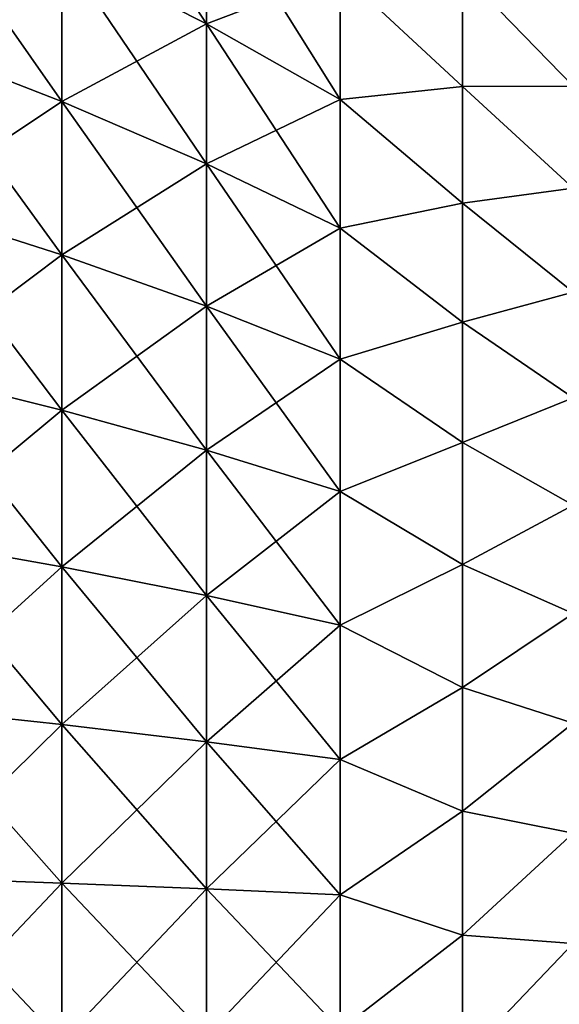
# Model space of a CAD drawing. Header units: metres. Extents: x -2 to 102, y -85 to 102.
# Tile 212 of 256: x 86.9 to 89.82, y -0.23 to 5.09. Entities that reach past the tile are written whole.
import ezdxf

# ---------------------------------------------------------------- set-up
doc = ezdxf.new("R2010")
doc.units = ezdxf.units.M
doc.layers.add('solid_21064300', color=7, linetype='CONTINUOUS')

msp = doc.modelspace()

# ---------------------------------------------------------------- linework, layer by layer
at = {"layer": 'solid_21064300'}
for points in [[(87.910683, 5.070591, -14.576868), (87.128647, 5.467109, -15.716772), (87.128647, 6.26894, -15.414494)], [(87.910683, 5.814267, -14.296513), (87.910683, 5.070591, -14.576868), (87.128647, 6.26894, -15.414494)], [(87.128647, 4.650781, -15.977373), (86.288727, 4.977039, -17.098207), (86.288727, 5.850635, -16.819324)], [(87.128647, 5.467109, -15.716772), (87.128647, 4.650781, -15.977373), (86.288727, 5.850635, -16.819324)], [(87.128647, 5.467109, 15.716772), (86.288727, 5.850635, 16.819324), (86.288727, 4.977039, 17.098207)], [(87.910683, 5.070591, 14.576868), (87.910683, 5.814267, 14.296513), (87.128647, 5.467109, 15.716772)], [(88.632973, 4.662023, -13.402321), (87.910683, 5.070591, -14.576868), (87.910683, 5.814267, -14.296513)], [(88.632973, 5.345777, -13.144556), (88.632973, 4.662023, -13.402321), (87.910683, 5.814267, -14.296513)], [(87.910683, 5.070591, 14.576868), (88.632973, 5.345777, 13.144556), (87.910683, 5.814267, 14.296513)], [(87.128647, 4.650781, 15.977373), (87.128647, 5.467109, 15.716772), (86.288727, 4.977039, 17.098207)], [(87.910683, 4.313469, -14.818568), (87.128647, 4.650781, -15.977373), (87.128647, 5.467109, -15.716772)], [(87.910683, 5.070591, -14.576868), (87.910683, 4.313469, -14.818568), (87.128647, 5.467109, -15.716772)], [(87.910683, 5.070591, 14.576868), (87.128647, 5.467109, 15.716772), (87.128647, 4.650781, 15.977373)], [(87.910683, 5.070591, 14.576868), (88.632973, 4.662023, 13.402321), (88.632973, 5.345777, 13.144556)], [(88.632973, 5.345777, -13.144556), (89.293793, 5.349638, -11.752432), (89.293793, 4.731757, -12.014523)], [(88.632973, 5.345777, 13.144556), (89.293793, 4.731754, 12.014524), (89.293793, 5.349635, 11.752433)], [(88.632973, 5.345777, -13.144556), (89.293793, 4.731757, -12.014523), (88.632973, 4.662023, -13.402321)], [(88.632973, 5.345777, 13.144556), (88.632973, 4.662023, 13.402321), (89.293793, 4.731754, 12.014524)], [(89.293793, 5.349638, -11.752432), (89.891586, 5.270956, -10.338604), (89.891586, 4.732768, -10.595783)], [(89.293793, 4.731757, -12.014523), (89.293793, 5.349638, -11.752432), (89.891586, 4.732768, -10.595783)], [(89.293793, 5.349635, 11.752433), (89.891586, 4.732769, 10.595783), (89.891586, 5.270957, 10.338604)], [(89.293793, 5.349635, 11.752433), (89.293793, 4.731754, 12.014524), (89.891586, 4.732769, 10.595783)], [(87.910683, 4.313469, 14.818568), (87.910683, 5.070591, 14.576868), (87.128647, 4.650781, 15.977373)], [(88.632973, 3.965907, -13.624546), (87.910683, 4.313469, -14.818568), (87.910683, 5.070591, -14.576868)], [(88.632973, 4.662023, -13.402321), (88.632973, 3.965907, -13.624546), (87.910683, 5.070591, -14.576868)], [(87.910683, 4.313469, 14.818568), (88.632973, 4.662023, 13.402321), (87.910683, 5.070591, 14.576868)], [(87.128647, 3.822119, -16.195604), (86.288727, 4.090246, -17.331749), (86.288727, 4.977039, -17.098207)], [(87.128647, 4.650781, -15.977373), (87.128647, 3.822119, -16.195604), (86.288727, 4.977039, -17.098207)], [(87.128647, 4.650781, 15.977373), (86.288727, 4.977039, 17.098207), (86.288727, 4.090246, 17.331749)], [(88.632973, 4.662023, -13.402321), (89.293793, 4.731757, -12.014523), (89.293793, 4.101093, -12.244155)], [(88.632973, 4.662023, 13.402321), (89.293793, 4.101089, 12.244156), (89.293793, 4.731754, 12.014524)], [(89.293793, 4.731754, 12.014524), (89.891586, 4.182077, 10.824968), (89.891586, 4.732769, 10.595783)], [(89.293793, 4.731757, -12.014523), (89.891586, 4.732768, -10.595783), (89.891586, 4.182076, -10.824969)], [(89.293793, 4.101093, -12.244155), (89.293793, 4.731757, -12.014523), (89.891586, 4.182076, -10.824969)], [(89.293793, 4.731754, 12.014524), (89.293793, 4.101089, 12.244156), (89.891586, 4.182077, 10.824968)], [(87.128647, 3.822119, 16.195604), (87.128647, 4.650781, 15.977373), (86.288727, 4.090246, 17.331749)], [(87.910683, 3.544909, -15.020972), (87.128647, 3.822119, -16.195604), (87.128647, 4.650781, -15.977373)], [(87.910683, 4.313469, -14.818568), (87.910683, 3.544909, -15.020972), (87.128647, 4.650781, -15.977373)], [(87.910683, 4.313469, 14.818568), (87.128647, 4.650781, 15.977373), (87.128647, 3.822119, 16.195604)], [(87.910683, 4.313469, 14.818568), (88.632973, 3.965907, 13.624546), (88.632973, 4.662023, 13.402321)], [(88.632973, 4.662023, -13.402321), (89.293793, 4.101093, -12.244155), (88.632973, 3.965907, -13.624546)], [(88.632973, 4.662023, 13.402321), (88.632973, 3.965907, 13.624546), (89.293793, 4.101089, 12.244156)], [(87.910683, 3.544909, 15.020972), (87.910683, 4.313469, 14.818568), (87.128647, 3.822119, 16.195604)], [(88.632973, 3.259274, -13.810641), (87.910683, 3.544909, -15.020972), (87.910683, 4.313469, -14.818568)], [(88.632973, 3.965907, -13.624546), (88.632973, 3.259274, -13.810641), (87.910683, 4.313469, -14.818568)], [(87.910683, 3.544909, 15.020972), (88.632973, 3.965907, 13.624546), (87.910683, 4.313469, 14.818568)], [(89.293793, 4.101089, 12.244156), (89.891586, 3.620337, 11.025556), (89.891586, 4.182077, 10.824968)], [(89.293793, 4.101093, -12.244155), (89.891586, 4.182076, -10.824969), (89.891586, 3.620336, -11.025556)], [(88.632973, 3.965907, -13.624546), (89.293793, 4.101093, -12.244155), (89.293793, 3.459349, -12.440707)], [(88.632973, 3.965907, 13.624546), (89.293793, 3.459345, 12.440708), (89.293793, 4.101089, 12.244156)], [(89.293793, 3.459349, -12.440707), (89.293793, 4.101093, -12.244155), (89.891586, 3.620336, -11.025556)], [(89.293793, 4.101089, 12.244156), (89.293793, 3.459345, 12.440708), (89.891586, 3.620337, 11.025556)], [(87.128647, 2.983321, -16.37089), (86.288727, 3.192605, -17.519329), (86.288727, 4.090246, -17.331749)], [(87.128647, 3.822119, -16.195604), (87.128647, 2.983321, -16.37089), (86.288727, 4.090246, -17.331749)], [(87.128647, 3.822119, 16.195604), (86.288727, 4.090246, 17.331749), (86.288727, 3.192605, 17.519329)], [(87.910683, 3.544909, 15.020972), (88.632973, 3.259274, 13.810641), (88.632973, 3.965907, 13.624546)], [(88.632973, 3.965907, -13.624546), (89.293793, 3.459349, -12.440707), (88.632973, 3.259274, -13.810641)], [(88.632973, 3.965907, 13.624546), (88.632973, 3.259274, 13.810641), (89.293793, 3.459345, 12.440708)], [(87.128647, 2.983321, 16.37089), (87.128647, 3.822119, 16.195604), (86.288727, 3.192605, 17.519329)], [(87.910683, 2.766947, -15.183543), (87.128647, 2.983321, -16.37089), (87.128647, 3.822119, -16.195604)], [(87.910683, 3.544909, -15.020972), (87.910683, 2.766947, -15.183543), (87.128647, 3.822119, -16.195604)], [(87.910683, 3.544909, 15.020972), (87.128647, 3.822119, 16.195604), (87.128647, 2.983321, 16.37089)], [(89.293793, 3.459345, 12.440708), (89.891586, 3.049032, 11.197014), (89.891586, 3.620337, 11.025556)], [(89.293793, 3.459349, -12.440707), (89.891586, 3.620336, -11.025556), (89.891586, 3.049031, -11.197014)], [(87.910683, 2.766947, 15.183543), (87.910683, 3.544909, 15.020972), (87.128647, 2.983321, 16.37089)], [(88.632973, 2.543998, -13.960113), (87.910683, 2.766947, -15.183543), (87.910683, 3.544909, -15.020972)], [(88.632973, 3.259274, -13.810641), (88.632973, 2.543998, -13.960113), (87.910683, 3.544909, -15.020972)], [(87.910683, 2.766947, 15.183543), (88.632973, 3.259274, 13.810641), (87.910683, 3.544909, 15.020972)], [(88.632973, 3.259274, -13.810641), (89.293793, 3.459349, -12.440707), (89.293793, 2.808259, -12.603649)], [(88.632973, 3.259274, 13.810641), (89.293793, 2.808255, 12.60365), (89.293793, 3.459345, 12.440708)], [(89.293793, 2.808259, -12.603649), (89.293793, 3.459349, -12.440707), (89.891586, 3.049031, -11.197014)], [(89.293793, 3.459345, 12.440708), (89.293793, 2.808255, 12.60365), (89.891586, 3.049032, 11.197014)], [(87.910683, 2.766947, 15.183543), (88.632973, 2.543998, 13.960113), (88.632973, 3.259274, 13.810641)], [(88.632973, 3.259274, -13.810641), (89.293793, 2.808259, -12.603649), (88.632973, 2.543998, -13.960113)], [(88.632973, 3.259274, 13.810641), (88.632973, 2.543998, 13.960113), (89.293793, 2.808255, 12.60365)], [(87.128647, 2.136613, -16.50276), (86.288727, 2.286499, -17.660452), (86.288727, 3.192605, -17.519329)], [(87.128647, 2.983321, -16.37089), (87.128647, 2.136613, -16.50276), (86.288727, 3.192605, -17.519329)], [(87.128647, 2.983321, 16.37089), (86.288727, 3.192605, 17.519329), (86.288727, 2.286499, 17.660452)], [(89.293793, 2.808255, 12.60365), (89.891586, 2.469672, 11.33889), (89.891586, 3.049032, 11.197014)], [(89.293793, 2.808259, -12.603649), (89.891586, 3.049031, -11.197014), (89.891586, 2.469671, -11.33889)], [(87.128647, 2.136613, 16.50276), (87.128647, 2.983321, 16.37089), (86.288727, 2.286499, 17.660452)], [(87.910683, 1.981649, -15.30585), (87.128647, 2.136613, -16.50276), (87.128647, 2.983321, -16.37089)], [(87.910683, 2.766947, -15.183543), (87.910683, 1.981649, -15.30585), (87.128647, 2.983321, -16.37089)], [(87.910683, 2.766947, 15.183543), (87.128647, 2.983321, 16.37089), (87.128647, 2.136613, 16.50276)], [(87.910683, 1.981649, 15.30585), (87.910683, 2.766947, 15.183543), (87.128647, 2.136613, 16.50276)], [(88.632973, 1.821975, -14.072565), (87.910683, 1.981649, -15.30585), (87.910683, 2.766947, -15.183543)], [(88.632973, 2.543998, -13.960113), (88.632973, 1.821975, -14.072565), (87.910683, 2.766947, -15.183543)], [(87.910683, 1.981649, 15.30585), (88.632973, 2.543998, 13.960113), (87.910683, 2.766947, 15.183543)], [(88.632973, 2.543998, -13.960113), (89.293793, 2.808259, -12.603649), (89.293793, 2.149582, -12.73254)], [(88.632973, 2.543998, 13.960113), (89.293793, 2.149578, 12.732541), (89.293793, 2.808255, 12.60365)], [(89.293793, 2.149582, -12.73254), (89.293793, 2.808259, -12.603649), (89.891586, 2.469671, -11.33889)], [(89.293793, 2.808255, 12.60365), (89.293793, 2.149578, 12.732541), (89.891586, 2.469672, 11.33889)], [(87.910683, 1.981649, 15.30585), (88.632973, 1.821975, 14.072565), (88.632973, 2.543998, 13.960113)], [(88.632973, 2.543998, -13.960113), (89.293793, 2.149582, -12.73254), (88.632973, 1.821975, -14.072565)], [(88.632973, 2.543998, 13.960113), (88.632973, 1.821975, 14.072565), (89.293793, 2.149578, 12.732541)], [(89.293793, 2.149578, 12.732541), (89.891586, 1.883787, 11.45081), (89.891586, 2.469672, 11.33889)], [(89.293793, 2.149582, -12.73254), (89.891586, 2.469671, -11.33889), (89.891586, 1.883786, -11.45081)], [(87.128647, 1.284238, -16.59087), (86.288727, 1.374329, -17.754742), (86.288727, 2.286499, -17.660452)], [(87.128647, 2.136613, -16.50276), (87.128647, 1.284238, -16.59087), (86.288727, 2.286499, -17.660452)], [(87.128647, 2.136613, 16.50276), (86.288727, 2.286499, 17.660452), (86.288727, 1.374329, 17.754742)], [(87.128647, 1.284238, 16.59087), (87.128647, 2.136613, 16.50276), (86.288727, 1.374329, 17.754742)], [(87.910683, 1.191095, -15.387568), (87.128647, 1.284238, -16.59087), (87.128647, 2.136613, -16.50276)], [(87.910683, 1.981649, -15.30585), (87.910683, 1.191095, -15.387568), (87.128647, 2.136613, -16.50276)], [(87.910683, 1.981649, 15.30585), (87.128647, 2.136613, 16.50276), (87.128647, 1.284238, 16.59087)], [(88.632973, 1.821975, -14.072565), (89.293793, 2.149582, -12.73254), (89.293793, 1.485097, -12.827033)], [(88.632973, 1.821975, 14.072565), (89.293793, 1.485093, 12.827033), (89.293793, 2.149578, 12.732541)], [(89.293793, 1.485097, -12.827033), (89.293793, 2.149582, -12.73254), (89.891586, 1.883786, -11.45081)], [(89.293793, 2.149578, 12.732541), (89.293793, 1.485093, 12.827033), (89.891586, 1.883787, 11.45081)], [(87.910683, 1.191095, 15.387568), (87.910683, 1.981649, 15.30585), (87.128647, 1.284238, 16.59087)], [(88.632973, 1.095121, -14.147698), (87.910683, 1.191095, -15.387568), (87.910683, 1.981649, -15.30585)], [(88.632973, 1.821975, -14.072565), (88.632973, 1.095121, -14.147698), (87.910683, 1.981649, -15.30585)], [(87.910683, 1.191095, 15.387568), (88.632973, 1.821975, 14.072565), (87.910683, 1.981649, 15.30585)], [(89.293793, 1.485093, 12.827033), (89.891586, 1.292925, 11.532478), (89.891586, 1.883787, 11.45081)], [(89.293793, 1.485097, -12.827033), (89.891586, 1.883786, -11.45081), (89.891586, 1.292924, -11.532478)], [(87.910683, 1.191095, 15.387568), (88.632973, 1.095121, 14.147698), (88.632973, 1.821975, 14.072565)], [(88.632973, 1.821975, -14.072565), (89.293793, 1.485097, -12.827033), (88.632973, 1.095121, -14.147698)], [(88.632973, 1.821975, 14.072565), (88.632973, 1.095121, 14.147698), (89.293793, 1.485093, 12.827033)], [(88.632973, 1.095121, -14.147698), (89.293793, 1.485097, -12.827033), (89.293793, 0.816601, -12.886871)], [(88.632973, 1.095121, 14.147698), (89.293793, 0.816596, 12.886871), (89.293793, 1.485093, 12.827033)], [(89.293793, 0.816601, -12.886871), (89.293793, 1.485097, -12.827033), (89.891586, 1.292924, -11.532478)], [(89.293793, 1.485093, 12.827033), (89.293793, 0.816596, 12.886871), (89.891586, 1.292925, 11.532478)], [(87.128647, 0.428458, -16.634983), (86.288727, 0.458515, -17.801949), (86.288727, 1.374329, -17.754742)], [(87.128647, 1.284238, -16.59087), (87.128647, 0.428458, -16.634983), (86.288727, 1.374329, -17.754742)], [(87.128647, 1.284238, 16.59087), (86.288727, 1.374329, 17.754742), (86.288727, 0.458515, 17.801949)], [(87.128647, 0.428458, 16.634983), (87.128647, 1.284238, 16.59087), (86.288727, 0.458515, 17.801949)], [(87.910683, 0.397383, -15.428482), (87.128647, 0.428458, -16.634983), (87.128647, 1.284238, -16.59087)], [(87.910683, 1.191095, -15.387568), (87.910683, 0.397383, -15.428482), (87.128647, 1.284238, -16.59087)], [(87.910683, 1.191095, 15.387568), (87.128647, 1.284238, 16.59087), (87.128647, 0.428458, 16.634983)], [(89.293793, 0.816596, 12.886871), (89.891586, 0.698648, 11.583678), (89.891586, 1.292925, 11.532478)], [(89.293793, 0.816601, -12.886871), (89.891586, 1.292924, -11.532478), (89.891586, 0.698647, -11.583678)], [(87.910683, 0.397383, 15.428482), (87.910683, 1.191095, 15.387568), (87.128647, 0.428458, 16.634983)], [(88.632973, 0.365363, -14.185316), (87.910683, 0.397383, -15.428482), (87.910683, 1.191095, -15.387568)], [(88.632973, 1.095121, -14.147698), (88.632973, 0.365363, -14.185316), (87.910683, 1.191095, -15.387568)], [(87.910683, 0.397383, 15.428482), (88.632973, 1.095121, 14.147698), (87.910683, 1.191095, 15.387568)], [(87.910683, 0.397383, 15.428482), (88.632973, 0.365363, 14.185316), (88.632973, 1.095121, 14.147698)], [(88.632973, 1.095121, -14.147698), (89.293793, 0.816601, -12.886871), (88.632973, 0.365363, -14.185316)], [(88.632973, 1.095121, 14.147698), (88.632973, 0.365363, 14.185316), (89.293793, 0.816596, 12.886871)], [(88.632973, 0.365363, -14.185316), (89.293793, 0.816601, -12.886871), (89.293793, 0.145898, -12.911894)], [(88.632973, 0.365363, 14.185316), (89.293793, 0.145893, 12.911894), (89.293793, 0.816596, 12.886871)], [(89.293793, 0.145898, -12.911894), (89.293793, 0.816601, -12.886871), (89.891586, 0.698647, -11.583678)], [(89.293793, 0.816596, 12.886871), (89.293793, 0.145893, 12.911894), (89.891586, 0.698648, 11.583678)], [(89.293793, 0.145893, 12.911894), (89.891586, 0.102524, 11.604275), (89.891586, 0.698648, 11.583678)], [(89.293793, 0.145898, -12.911894), (89.891586, 0.698647, -11.583678), (89.891586, 0.102523, -11.604275)], [(87.128647, -0.428458, -16.634983), (86.288727, -0.458515, -17.801949), (86.288727, 0.458515, -17.801949)], [(87.128647, 0.428458, -16.634983), (87.128647, -0.428458, -16.634983), (86.288727, 0.458515, -17.801949)], [(87.128647, 0.428458, 16.634983), (86.288727, 0.458515, 17.801949), (86.288727, -0.458515, 17.801949)], [(87.128647, -0.428458, 16.634983), (87.128647, 0.428458, 16.634983), (86.288727, -0.458515, 17.801949)], [(87.910683, -0.397383, -15.428482), (87.128647, -0.428458, -16.634983), (87.128647, 0.428458, -16.634983)], [(87.910683, 0.397383, -15.428482), (87.910683, -0.397383, -15.428482), (87.128647, 0.428458, -16.634983)], [(87.910683, 0.397383, 15.428482), (87.128647, 0.428458, 16.634983), (87.128647, -0.428458, 16.634983)], [(87.910683, -0.397383, 15.428482), (87.910683, 0.397383, 15.428482), (87.128647, -0.428458, 16.634983)], [(88.632973, -0.365363, -14.185316), (87.910683, -0.397383, -15.428482), (87.910683, 0.397383, -15.428482)], [(88.632973, 0.365363, -14.185316), (88.632973, -0.365363, -14.185316), (87.910683, 0.397383, -15.428482)], [(87.910683, -0.397383, 15.428482), (88.632973, 0.365363, 14.185316), (87.910683, 0.397383, 15.428482)], [(87.910683, -0.397383, 15.428482), (88.632973, -0.365363, 14.185316), (88.632973, 0.365363, 14.185316)], [(88.632973, 0.365363, -14.185316), (89.293793, 0.145898, -12.911894), (88.632973, -0.365363, -14.185316)], [(88.632973, 0.365363, 14.185316), (88.632973, -0.365363, 14.185316), (89.293793, 0.145893, 12.911894)], [(88.632973, -0.365363, -14.185316), (89.293793, 0.145898, -12.911894), (89.293793, -0.525199, -12.902033)], [(88.632973, -0.365363, 14.185316), (89.293793, -0.525204, 12.902033), (89.293793, 0.145893, 12.911894)], [(89.293793, -0.525199, -12.902033), (89.293793, 0.145898, -12.911894), (89.891586, 0.102523, -11.604275)], [(89.293793, 0.145893, 12.911894), (89.293793, -0.525204, 12.902033), (89.891586, 0.102524, 11.604275)], [(89.293793, -0.525204, 12.902033), (89.891586, -0.49387, 11.594214), (89.891586, 0.102524, 11.604275)], [(89.293793, -0.525199, -12.902033), (89.891586, 0.102523, -11.604275), (89.891586, -0.493871, -11.594214)]]:
    msp.add_3dface(points, dxfattribs=at)

doc.saveas('drawing.dxf')
